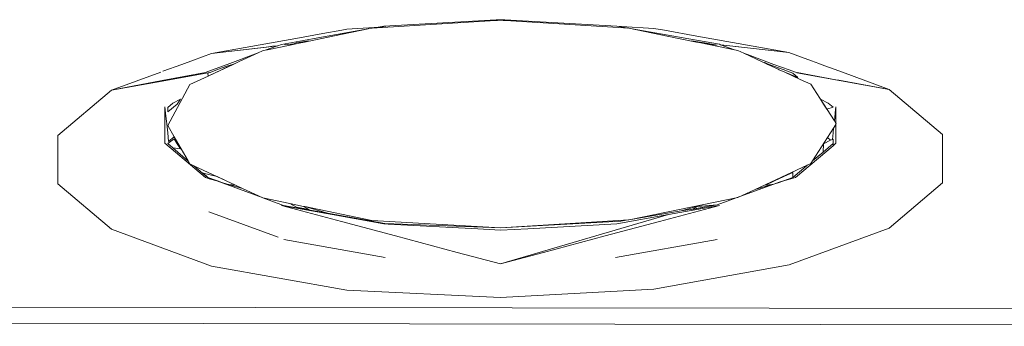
# Model space of a CAD drawing. Header units: millimetres. Extents: x -16331 to -10174, y -4135 to -3584.
# Tile 75 of 256: x -10358.6527 to -10358.5548, y -4015.1138 to -4015.0833. Entities that reach past the tile are written whole.
import ezdxf

# ---------------------------------------------------------------- set-up
doc = ezdxf.new("R2010")
doc.units = ezdxf.units.MM
doc.layers.add('DI-Elementos externos em vista', color=9, linetype='Continuous', lineweight=5)
doc.layers.add('IFC-IfcBuildingElementProxy-Contorno', color=250, linetype='Continuous', lineweight=5)

msp = doc.modelspace()

# ---------------------------------------------------------------- linework, layer by layer
at = {"layer": 'DI-Elementos externos em vista'}
for p, q in [((-10358.605317, -4015.083355), (-10358.616477, -4015.083963)), ((-10358.604895, -4015.083332), (-10358.605317, -4015.083355)), ((-10358.605177, -4015.083398), (-10358.604961, -4015.083359)), ((-10358.60483, -4015.083336), (-10358.604895, -4015.083332)), ((-10358.604895, -4015.083347), (-10358.604775, -4015.083369)), ((-10358.604759, -4015.083363), (-10358.604895, -4015.083347)), ((-10358.604759, -4015.083339), (-10358.60483, -4015.083336)), ((-10358.604775, -4015.083369), (-10358.604608, -4015.083399)), ((-10358.604473, -4015.083355), (-10358.604759, -4015.083339)), ((-10358.59332, -4015.083961), (-10358.604473, -4015.083355)), ((-10358.618026, -4015.084239), (-10358.623042, -4015.085133)), ((-10358.618026, -4015.084239), (-10358.62217, -4015.085101)), ((-10358.620488, -4015.084338), (-10358.620659, -4015.084368)), ((-10358.620164, -4015.08428), (-10358.620488, -4015.084338)), ((-10358.61743, -4015.084115), (-10358.620164, -4015.08428)), ((-10358.617673, -4015.084165), (-10358.618026, -4015.084239)), ((-10358.605369, -4015.08341), (-10358.617673, -4015.084165)), ((-10358.617279, -4015.084105), (-10358.617583, -4015.08416)), ((-10358.617279, -4015.084105), (-10358.61743, -4015.084115)), ((-10358.616863, -4015.084031), (-10358.617279, -4015.084105)), ((-10358.617202, -4015.084101), (-10358.617279, -4015.084105)), ((-10358.616275, -4015.084045), (-10358.617202, -4015.084101)), ((-10358.616477, -4015.083963), (-10358.616863, -4015.084031)), ((-10358.605177, -4015.083398), (-10358.605369, -4015.08341)), ((-10358.604895, -4015.083381), (-10358.605177, -4015.083398)), ((-10358.604608, -4015.083399), (-10358.604895, -4015.083381)), ((-10358.604394, -4015.083412), (-10358.604608, -4015.083399)), ((-10358.592139, -4015.084163), (-10358.604394, -4015.083412)), ((-10358.593086, -4015.084003), (-10358.59332, -4015.083961)), ((-10358.592216, -4015.084158), (-10358.593086, -4015.084003)), ((-10358.592852, -4015.084016), (-10358.593086, -4015.084003)), ((-10358.589639, -4015.084192), (-10358.592852, -4015.084016)), ((-10358.587352, -4015.085149), (-10358.592139, -4015.084163)), ((-10358.586738, -4015.085134), (-10358.591813, -4015.08423)), ((-10358.58858, -4015.084381), (-10358.589639, -4015.084192)), ((-10358.62487, -4015.085119), (-10358.633601, -4015.086675)), ((-10358.622544, -4015.084704), (-10358.62487, -4015.085119)), ((-10358.623042, -4015.085133), (-10358.624468, -4015.085386)), ((-10358.62217, -4015.085101), (-10358.624374, -4015.085559)), ((-10358.620659, -4015.084368), (-10358.622544, -4015.084704)), ((-10358.585377, -4015.084952), (-10358.58858, -4015.084381)), ((-10358.58541, -4015.085548), (-10358.587352, -4015.085149)), ((-10358.583135, -4015.085776), (-10358.586738, -4015.085134)), ((-10358.576218, -4015.086583), (-10358.585377, -4015.084952)), ((-10358.628152, -4015.086043), (-10358.633601, -4015.086675)), ((-10358.633601, -4015.086675), (-10358.628176, -4015.086047)), ((-10358.627036, -4015.085916), (-10358.628275, -4015.086371)), ((-10358.628176, -4015.086047), (-10358.627036, -4015.085916)), ((-10358.627559, -4015.085974), (-10358.628152, -4015.086043)), ((-10358.625781, -4015.085852), (-10358.628047, -4015.086324)), ((-10358.627029, -4015.085913), (-10358.627559, -4015.085974)), ((-10358.62666, -4015.085777), (-10358.627029, -4015.085913)), ((-10358.624468, -4015.085386), (-10358.62666, -4015.085777)), ((-10358.625429, -4015.085727), (-10358.62634, -4015.085833)), ((-10358.624896, -4015.085668), (-10358.625781, -4015.085852)), ((-10358.625439, -4015.085731), (-10358.625781, -4015.085852)), ((-10358.625186, -4015.085641), (-10358.625429, -4015.085727)), ((-10358.623923, -4015.085415), (-10358.625186, -4015.085641)), ((-10358.624374, -4015.085559), (-10358.624896, -4015.085668)), ((-10358.624374, -4015.085559), (-10358.623923, -4015.085415)), ((-10358.584655, -4015.085631), (-10358.585872, -4015.085413)), ((-10358.585872, -4015.085413), (-10358.585529, -4015.085524)), ((-10358.584987, -4015.085636), (-10358.58541, -4015.085548)), ((-10358.581642, -4015.086324), (-10358.584987, -4015.085636)), ((-10358.584987, -4015.085636), (-10358.58335, -4015.085865)), ((-10358.58462, -4015.085637), (-10358.584655, -4015.085631)), ((-10358.58461, -4015.085639), (-10358.58462, -4015.085637)), ((-10358.58335, -4015.085865), (-10358.58461, -4015.085639)), ((-10358.583029, -4015.085815), (-10358.583135, -4015.085776)), ((-10358.582722, -4015.085849), (-10358.583029, -4015.085815)), ((-10358.581642, -4015.086324), (-10358.583022, -4015.085817)), ((-10358.583022, -4015.085817), (-10358.582694, -4015.085854)), ((-10358.582406, -4015.085885), (-10358.582722, -4015.085849)), ((-10358.582694, -4015.085854), (-10358.576218, -4015.086583)), ((-10358.582083, -4015.085921), (-10358.582406, -4015.085885)), ((-10358.576218, -4015.086583), (-10358.582083, -4015.085921)), ((-10358.633601, -4015.086675), (-10358.635392, -4015.087333)), ((-10358.628986, -4015.086632), (-10358.632067, -4015.087766)), ((-10358.628986, -4015.086632), (-10358.630847, -4015.087491)), ((-10358.628538, -4015.086426), (-10358.628986, -4015.086632)), ((-10358.628275, -4015.086371), (-10358.628538, -4015.086426)), ((-10358.628047, -4015.086324), (-10358.628275, -4015.086371)), ((-10358.581301, -4015.086395), (-10358.581642, -4015.086324)), ((-10358.580713, -4015.086666), (-10358.581301, -4015.086395)), ((-10358.58009, -4015.086895), (-10358.580713, -4015.086666)), ((-10358.578865, -4015.087518), (-10358.580713, -4015.086666)), ((-10358.577722, -4015.087766), (-10358.58009, -4015.086895)), ((-10358.574971, -4015.087042), (-10358.576218, -4015.086583)), ((-10358.573978, -4015.087407), (-10358.574971, -4015.087042)), ((-10358.636568, -4015.087766), (-10358.638437, -4015.088453)), ((-10358.635392, -4015.087333), (-10358.636568, -4015.087766)), ((-10358.632067, -4015.087766), (-10358.633983, -4015.08847)), ((-10358.632075, -4015.087943), (-10358.633015, -4015.088289)), ((-10358.631443, -4015.087766), (-10358.632804, -4015.088394)), ((-10358.632802, -4015.088393), (-10358.632149, -4015.088092)), ((-10358.632149, -4015.088092), (-10358.631519, -4015.087801)), ((-10358.631527, -4015.087766), (-10358.632075, -4015.087943)), ((-10358.631248, -4015.087675), (-10358.631527, -4015.087766)), ((-10358.631519, -4015.087801), (-10358.631443, -4015.087766)), ((-10358.631443, -4015.087766), (-10358.631248, -4015.087675)), ((-10358.631245, -4015.087675), (-10358.631443, -4015.087766)), ((-10358.630847, -4015.087491), (-10358.631245, -4015.087675)), ((-10358.57833, -4015.087766), (-10358.578865, -4015.087518)), ((-10358.578193, -4015.087766), (-10358.578657, -4015.087595)), ((-10358.578657, -4015.087595), (-10358.578308, -4015.087766)), ((-10358.577939, -4015.087946), (-10358.57833, -4015.087766)), ((-10358.578308, -4015.087766), (-10358.577939, -4015.087946)), ((-10358.577717, -4015.08794), (-10358.578193, -4015.087766)), ((-10358.577294, -4015.088243), (-10358.577939, -4015.087946)), ((-10358.576211, -4015.088321), (-10358.577722, -4015.087766)), ((-10358.57678, -4015.088286), (-10358.577717, -4015.08794)), ((-10358.577182, -4015.088295), (-10358.577294, -4015.088243)), ((-10358.573264, -4015.087669), (-10358.573978, -4015.087407)), ((-10358.573002, -4015.087766), (-10358.573264, -4015.087669)), ((-10358.57091, -4015.088534), (-10358.573002, -4015.087766)), ((-10358.638639, -4015.088527), (-10358.643567, -4015.09034)), ((-10358.634221, -4015.088558), (-10358.638521, -4015.089378)), ((-10358.638516, -4015.089427), (-10358.634715, -4015.088739)), ((-10358.633955, -4015.088925), (-10358.635762, -4015.089758)), ((-10358.634715, -4015.088739), (-10358.63432, -4015.088668)), ((-10358.63432, -4015.088668), (-10358.633782, -4015.088571)), ((-10358.633983, -4015.08847), (-10358.634221, -4015.088558)), ((-10358.633746, -4015.088564), (-10358.633972, -4015.088649)), ((-10358.633972, -4015.088649), (-10358.633955, -4015.088925)), ((-10358.632804, -4015.088394), (-10358.633955, -4015.088925)), ((-10358.633955, -4015.088925), (-10358.633052, -4015.088509)), ((-10358.633015, -4015.088289), (-10358.633746, -4015.088564)), ((-10358.633052, -4015.088509), (-10358.632802, -4015.088393)), ((-10358.57664, -4015.088545), (-10358.577182, -4015.088295)), ((-10358.576357, -4015.088442), (-10358.57678, -4015.088286)), ((-10358.57664, -4015.088545), (-10358.575339, -4015.089057)), ((-10358.57511, -4015.089251), (-10358.57664, -4015.088545)), ((-10358.575842, -4015.088632), (-10358.576357, -4015.088442)), ((-10358.575574, -4015.088555), (-10358.576211, -4015.088321)), ((-10358.575339, -4015.089057), (-10358.575842, -4015.088632)), ((-10358.574721, -4015.08871), (-10358.575574, -4015.088555)), ((-10358.575432, -4015.088608), (-10358.566255, -4015.090246)), ((-10358.571552, -4015.089285), (-10358.574721, -4015.08871)), ((-10358.566255, -4015.090246), (-10358.57091, -4015.088534)), ((-10358.638521, -4015.089378), (-10358.643567, -4015.09034)), ((-10358.643567, -4015.09034), (-10358.638516, -4015.089427)), ((-10358.635762, -4015.089758), (-10358.636491, -4015.09111)), ((-10358.574058, -4015.089736), (-10358.57511, -4015.089251)), ((-10358.573156, -4015.091133), (-10358.574058, -4015.089736)), ((-10358.571267, -4015.089337), (-10358.571552, -4015.089285)), ((-10358.566255, -4015.090246), (-10358.571267, -4015.089337)), ((-10358.643567, -4015.09034), (-10358.64887, -4015.094835)), ((-10358.636491, -4015.09111), (-10358.637959, -4015.09383)), ((-10358.571703, -4015.093383), (-10358.573156, -4015.091133)), ((-10358.560955, -4015.09474), (-10358.566255, -4015.090246)), ((-10358.63824, -4015.095597), (-10358.638242, -4015.091968)), ((-10358.638242, -4015.091968), (-10358.63824, -4015.091994)), ((-10358.63824, -4015.091994), (-10358.638213, -4015.092243)), ((-10358.637459, -4015.091606), (-10358.637962, -4015.092031)), ((-10358.637962, -4015.092481), (-10358.637019, -4015.091722)), ((-10358.637962, -4015.092031), (-10358.637962, -4015.092481)), ((-10358.636704, -4015.091231), (-10358.637459, -4015.091606)), ((-10358.637019, -4015.091722), (-10358.636704, -4015.091231)), ((-10358.573091, -4015.091225), (-10358.572774, -4015.091715)), ((-10358.572332, -4015.091604), (-10358.573091, -4015.091225)), ((-10358.572774, -4015.091715), (-10358.572459, -4015.092207)), ((-10358.572459, -4015.092207), (-10358.571831, -4015.092028)), ((-10358.571831, -4015.092028), (-10358.572332, -4015.091604)), ((-10358.57158, -4015.092241), (-10358.57155, -4015.091966)), ((-10358.57155, -4015.091966), (-10358.571549, -4015.093621)), ((-10358.638213, -4015.092243), (-10358.638169, -4015.092648)), ((-10358.638169, -4015.092648), (-10358.638089, -4015.09339)), ((-10358.571703, -4015.093383), (-10358.57158, -4015.092241)), ((-10358.638089, -4015.09339), (-10358.638061, -4015.093655)), ((-10358.638061, -4015.093655), (-10358.638028, -4015.093958)), ((-10358.638028, -4015.093958), (-10358.637962, -4015.094576)), ((-10358.637959, -4015.09383), (-10358.637306, -4015.09496)), ((-10358.572388, -4015.095041), (-10358.571787, -4015.094108)), ((-10358.571829, -4015.09455), (-10358.57178, -4015.094096)), ((-10358.571787, -4015.094108), (-10358.57178, -4015.094096)), ((-10358.57178, -4015.094096), (-10358.571549, -4015.093738)), ((-10358.571549, -4015.093621), (-10358.571703, -4015.093383)), ((-10358.571511, -4015.093679), (-10358.571549, -4015.093621)), ((-10358.571549, -4015.093621), (-10358.571549, -4015.093738)), ((-10358.571549, -4015.093738), (-10358.571511, -4015.093679)), ((-10358.571549, -4015.093738), (-10358.571548, -4015.095595)), ((-10358.64887, -4015.094835), (-10358.64887, -4015.099624)), ((-10358.637962, -4015.094576), (-10358.637869, -4015.095437)), ((-10358.637869, -4015.095437), (-10358.637306, -4015.09496)), ((-10358.637306, -4015.09496), (-10358.635921, -4015.097357)), ((-10358.573863, -4015.097332), (-10358.572388, -4015.095041)), ((-10358.572388, -4015.095041), (-10358.572076, -4015.095305)), ((-10358.5719, -4015.095214), (-10358.571829, -4015.09455)), ((-10358.560955, -4015.099522), (-10358.560955, -4015.09474)), ((-10358.634216, -4015.099008), (-10358.63824, -4015.095597)), ((-10358.637332, -4015.095173), (-10358.637959, -4015.09563)), ((-10358.635948, -4015.097335), (-10358.637959, -4015.09563)), ((-10358.637959, -4015.09563), (-10358.637459, -4015.09605)), ((-10358.637459, -4015.09605), (-10358.636699, -4015.096164)), ((-10358.637014, -4015.095669), (-10358.637332, -4015.095173)), ((-10358.636699, -4015.096164), (-10358.637014, -4015.095669)), ((-10358.571835, -4015.095838), (-10358.575569, -4015.099005)), ((-10358.571829, -4015.095627), (-10358.572832, -4015.096468)), ((-10358.572771, -4015.095662), (-10358.572832, -4015.096467)), ((-10358.572832, -4015.096467), (-10358.572329, -4015.096047)), ((-10358.572076, -4015.095305), (-10358.572771, -4015.095662)), ((-10358.572329, -4015.096047), (-10358.571829, -4015.095627)), ((-10358.5719, -4015.095214), (-10358.572076, -4015.095305)), ((-10358.571829, -4015.095177), (-10358.5719, -4015.095214)), ((-10358.571548, -4015.095595), (-10358.571835, -4015.095838)), ((-10358.571835, -4015.095838), (-10358.571829, -4015.095627)), ((-10358.571829, -4015.095514), (-10358.571829, -4015.095177)), ((-10358.571829, -4015.095627), (-10358.571829, -4015.095514)), ((-10358.572832, -4015.096468), (-10358.573863, -4015.097332)), ((-10358.635921, -4015.097357), (-10358.635948, -4015.097335)), ((-10358.635921, -4015.097357), (-10358.635752, -4015.09765)), ((-10358.635752, -4015.09765), (-10358.635361, -4015.097832)), ((-10358.634509, -4015.098554), (-10358.635361, -4015.097832)), ((-10358.635361, -4015.097832), (-10358.631234, -4015.099755)), ((-10358.579572, -4015.100174), (-10358.574407, -4015.097787)), ((-10358.574499, -4015.097865), (-10358.575838, -4015.098987)), ((-10358.574407, -4015.097787), (-10358.574499, -4015.097865)), ((-10358.574407, -4015.097787), (-10358.57405, -4015.097623)), ((-10358.57405, -4015.097623), (-10358.573863, -4015.097332)), ((-10358.63397, -4015.099012), (-10358.634509, -4015.098554)), ((-10358.634448, -4015.098569), (-10358.63397, -4015.099012)), ((-10358.633042, -4015.098913), (-10358.634448, -4015.098569)), ((-10358.633847, -4015.099116), (-10358.634216, -4015.099008)), ((-10358.63397, -4015.099012), (-10358.63301, -4015.09933)), ((-10358.633068, -4015.099343), (-10358.63397, -4015.099012)), ((-10358.632139, -4015.099334), (-10358.633042, -4015.098913)), ((-10358.576736, -4015.098907), (-10358.577639, -4015.099329)), ((-10358.575838, -4015.098987), (-10358.577185, -4015.099477)), ((-10358.575569, -4015.099005), (-10358.577176, -4015.099474)), ((-10358.576775, -4015.099329), (-10358.575838, -4015.098987)), ((-10358.575833, -4015.098486), (-10358.576736, -4015.098907)), ((-10358.575838, -4015.098987), (-10358.575833, -4015.098486)), ((-10358.64887, -4015.099624), (-10358.643565, -4015.10412)), ((-10358.633068, -4015.099343), (-10358.633847, -4015.099116)), ((-10358.632598, -4015.09948), (-10358.633068, -4015.099343)), ((-10358.628567, -4015.100998), (-10358.633068, -4015.099343)), ((-10358.63301, -4015.09933), (-10358.632598, -4015.09948)), ((-10358.632598, -4015.09948), (-10358.63207, -4015.099672)), ((-10358.631233, -4015.099755), (-10358.632139, -4015.099334)), ((-10358.63207, -4015.099672), (-10358.631874, -4015.099691)), ((-10358.63052, -4015.100087), (-10358.631874, -4015.099691)), ((-10358.631874, -4015.099691), (-10358.631233, -4015.099755)), ((-10358.631234, -4015.099755), (-10358.630526, -4015.100085)), ((-10358.577715, -4015.09967), (-10358.580723, -4015.100765)), ((-10358.57791, -4015.099689), (-10358.579255, -4015.100081)), ((-10358.577639, -4015.099329), (-10358.578543, -4015.099749)), ((-10358.578543, -4015.099749), (-10358.57791, -4015.099689)), ((-10358.57791, -4015.099689), (-10358.577713, -4015.09967)), ((-10358.577185, -4015.099477), (-10358.577715, -4015.09967)), ((-10358.577713, -4015.09967), (-10358.577176, -4015.099474)), ((-10358.577176, -4015.099474), (-10358.576775, -4015.099329)), ((-10358.566253, -4015.104016), (-10358.560955, -4015.099522)), ((-10358.630526, -4015.100085), (-10358.628523, -4015.101018)), ((-10358.584693, -4015.101669), (-10358.581287, -4015.100966)), ((-10358.580723, -4015.100765), (-10358.583342, -4015.101718)), ((-10358.581287, -4015.100966), (-10358.579572, -4015.100174)), ((-10358.579255, -4015.100081), (-10358.579572, -4015.100174)), ((-10358.628523, -4015.101018), (-10358.62581, -4015.101584)), ((-10358.626472, -4015.101768), (-10358.628496, -4015.101024)), ((-10358.621622, -4015.102684), (-10358.626655, -4015.101787)), ((-10358.626655, -4015.101787), (-10358.620689, -4015.103372)), ((-10358.622083, -4015.102549), (-10358.626472, -4015.101768)), ((-10358.625811, -4015.101583), (-10358.625178, -4015.101941)), ((-10358.624456, -4015.101866), (-10358.625811, -4015.101583)), ((-10358.62581, -4015.101584), (-10358.624455, -4015.101866)), ((-10358.625178, -4015.101941), (-10358.623916, -4015.102163)), ((-10358.623916, -4015.102163), (-10358.624456, -4015.101866)), ((-10358.624455, -4015.101866), (-10358.624348, -4015.101888)), ((-10358.622644, -4015.102385), (-10358.62435, -4015.101888)), ((-10358.624348, -4015.101888), (-10358.617678, -4015.103278)), ((-10358.591927, -4015.103161), (-10358.584693, -4015.101669)), ((-10358.589097, -4015.103371), (-10358.583128, -4015.101786)), ((-10358.583128, -4015.101786), (-10358.588174, -4015.102685)), ((-10358.585366, -4015.101865), (-10358.586923, -4015.10232)), ((-10358.585867, -4015.102161), (-10358.584605, -4015.101939)), ((-10358.583342, -4015.101718), (-10358.585817, -4015.102134)), ((-10358.585315, -4015.101862), (-10358.585817, -4015.102134)), ((-10358.58527, -4015.101837), (-10358.585366, -4015.101865)), ((-10358.583342, -4015.101718), (-10358.585315, -4015.101862)), ((-10358.584693, -4015.101669), (-10358.58527, -4015.101837)), ((-10358.584605, -4015.101939), (-10358.583342, -4015.101718)), ((-10358.633889, -4015.102397), (-10358.626981, -4015.104936)), ((-10358.622083, -4015.102549), (-10358.622644, -4015.102385)), ((-10358.616372, -4015.103566), (-10358.622083, -4015.102549)), ((-10358.61647, -4015.103601), (-10358.621622, -4015.102684)), ((-10358.588174, -4015.102685), (-10358.604895, -4015.107566)), ((-10358.588174, -4015.102685), (-10358.593313, -4015.103601)), ((-10358.586923, -4015.10232), (-10358.591927, -4015.103161)), ((-10358.585817, -4015.102134), (-10358.586923, -4015.10232)), ((-10358.585817, -4015.102134), (-10358.585867, -4015.102161)), ((-10358.620689, -4015.103372), (-10358.615317, -4015.104798)), ((-10358.617678, -4015.103278), (-10358.604895, -4015.103985)), ((-10358.616046, -4015.103625), (-10358.61647, -4015.103601)), ((-10358.604895, -4015.103985), (-10358.616372, -4015.103566)), ((-10358.60715, -4015.104108), (-10358.616046, -4015.103625)), ((-10358.604895, -4015.103985), (-10358.592117, -4015.1032)), ((-10358.592922, -4015.103328), (-10358.604895, -4015.103985)), ((-10358.593313, -4015.103601), (-10358.602186, -4015.104084)), ((-10358.594471, -4015.104798), (-10358.589097, -4015.103371)), ((-10358.592185, -4015.103204), (-10358.592922, -4015.103328)), ((-10358.592117, -4015.1032), (-10358.591927, -4015.103161)), ((-10358.643565, -4015.10412), (-10358.633601, -4015.107785)), ((-10358.615317, -4015.104798), (-10358.609182, -4015.106428)), ((-10358.604895, -4015.104231), (-10358.60715, -4015.104108)), ((-10358.602186, -4015.104084), (-10358.604895, -4015.104231)), ((-10358.600605, -4015.106427), (-10358.594471, -4015.104798)), ((-10358.576214, -4015.107679), (-10358.566253, -4015.104016)), ((-10358.626409, -4015.105147), (-10358.616343, -4015.106939)), ((-10358.593445, -4015.106939), (-10358.583369, -4015.105143)), ((-10358.609182, -4015.106428), (-10358.604895, -4015.107566)), ((-10358.604895, -4015.107566), (-10358.600605, -4015.106427)), ((-10358.633601, -4015.107785), (-10358.620164, -4015.110179)), ((-10358.589634, -4015.11007), (-10358.576214, -4015.107679)), ((-10358.620164, -4015.110179), (-10358.604895, -4015.110901)), ((-10358.604895, -4015.110901), (-10358.589634, -4015.11007)), ((-10358.456113, -4015.112122), (-10358.717988, -4015.111784)), ((-10358.456267, -4015.113768), (-10358.792083, -4015.113266))]:
    msp.add_line(p, q, dxfattribs=at)
at = {"layer": 'IFC-IfcBuildingElementProxy-Contorno', "lineweight": 5}
for p, q in [((-10358.605317, -4015.083355), (-10358.616477, -4015.083963)), ((-10358.604895, -4015.083332), (-10358.605317, -4015.083355)), ((-10358.605177, -4015.083398), (-10358.604961, -4015.083359)), ((-10358.60483, -4015.083336), (-10358.604895, -4015.083332)), ((-10358.604895, -4015.083347), (-10358.604775, -4015.083369)), ((-10358.604759, -4015.083363), (-10358.604895, -4015.083347)), ((-10358.604759, -4015.083339), (-10358.60483, -4015.083336)), ((-10358.604775, -4015.083369), (-10358.604608, -4015.083399)), ((-10358.604473, -4015.083355), (-10358.604759, -4015.083339)), ((-10358.59332, -4015.083961), (-10358.604473, -4015.083355)), ((-10358.618026, -4015.084239), (-10358.623042, -4015.085133)), ((-10358.618026, -4015.084239), (-10358.62217, -4015.085101)), ((-10358.620488, -4015.084338), (-10358.620659, -4015.084368)), ((-10358.620164, -4015.08428), (-10358.620488, -4015.084338)), ((-10358.61743, -4015.084115), (-10358.620164, -4015.08428)), ((-10358.617673, -4015.084165), (-10358.618026, -4015.084239)), ((-10358.605369, -4015.08341), (-10358.617673, -4015.084165)), ((-10358.617279, -4015.084105), (-10358.617583, -4015.08416)), ((-10358.617279, -4015.084105), (-10358.61743, -4015.084115)), ((-10358.616863, -4015.084031), (-10358.617279, -4015.084105)), ((-10358.617202, -4015.084101), (-10358.617279, -4015.084105)), ((-10358.616275, -4015.084045), (-10358.617202, -4015.084101)), ((-10358.616477, -4015.083963), (-10358.616863, -4015.084031)), ((-10358.605177, -4015.083398), (-10358.605369, -4015.08341)), ((-10358.604895, -4015.083381), (-10358.605177, -4015.083398)), ((-10358.604608, -4015.083399), (-10358.604895, -4015.083381)), ((-10358.604394, -4015.083412), (-10358.604608, -4015.083399)), ((-10358.592139, -4015.084163), (-10358.604394, -4015.083412)), ((-10358.593086, -4015.084003), (-10358.59332, -4015.083961)), ((-10358.592216, -4015.084158), (-10358.593086, -4015.084003)), ((-10358.592852, -4015.084016), (-10358.593086, -4015.084003)), ((-10358.589639, -4015.084192), (-10358.592852, -4015.084016)), ((-10358.587352, -4015.085149), (-10358.592139, -4015.084163)), ((-10358.586738, -4015.085134), (-10358.591813, -4015.08423)), ((-10358.58858, -4015.084381), (-10358.589639, -4015.084192)), ((-10358.62487, -4015.085119), (-10358.633601, -4015.086675)), ((-10358.622544, -4015.084704), (-10358.62487, -4015.085119)), ((-10358.623042, -4015.085133), (-10358.624468, -4015.085386)), ((-10358.62217, -4015.085101), (-10358.624374, -4015.085559)), ((-10358.620659, -4015.084368), (-10358.622544, -4015.084704)), ((-10358.585377, -4015.084952), (-10358.58858, -4015.084381)), ((-10358.58541, -4015.085548), (-10358.587352, -4015.085149)), ((-10358.583135, -4015.085776), (-10358.586738, -4015.085134)), ((-10358.576218, -4015.086583), (-10358.585377, -4015.084952)), ((-10358.628152, -4015.086043), (-10358.633601, -4015.086675)), ((-10358.633601, -4015.086675), (-10358.628176, -4015.086047)), ((-10358.627036, -4015.085916), (-10358.628275, -4015.086371)), ((-10358.628176, -4015.086047), (-10358.627036, -4015.085916)), ((-10358.627559, -4015.085974), (-10358.628152, -4015.086043)), ((-10358.625781, -4015.085852), (-10358.628047, -4015.086324)), ((-10358.627029, -4015.085913), (-10358.627559, -4015.085974)), ((-10358.62666, -4015.085777), (-10358.627029, -4015.085913)), ((-10358.624468, -4015.085386), (-10358.62666, -4015.085777)), ((-10358.625429, -4015.085727), (-10358.62634, -4015.085833)), ((-10358.624896, -4015.085668), (-10358.625781, -4015.085852)), ((-10358.625439, -4015.085731), (-10358.625781, -4015.085852)), ((-10358.625186, -4015.085641), (-10358.625429, -4015.085727)), ((-10358.623923, -4015.085415), (-10358.625186, -4015.085641)), ((-10358.624374, -4015.085559), (-10358.624896, -4015.085668)), ((-10358.624374, -4015.085559), (-10358.623923, -4015.085415)), ((-10358.584655, -4015.085631), (-10358.585872, -4015.085413)), ((-10358.585872, -4015.085413), (-10358.585529, -4015.085524)), ((-10358.584987, -4015.085636), (-10358.58541, -4015.085548)), ((-10358.581642, -4015.086324), (-10358.584987, -4015.085636)), ((-10358.584987, -4015.085636), (-10358.58335, -4015.085865)), ((-10358.58462, -4015.085637), (-10358.584655, -4015.085631)), ((-10358.58461, -4015.085639), (-10358.58462, -4015.085637)), ((-10358.58335, -4015.085865), (-10358.58461, -4015.085639)), ((-10358.583029, -4015.085815), (-10358.583135, -4015.085776)), ((-10358.582722, -4015.085849), (-10358.583029, -4015.085815)), ((-10358.581642, -4015.086324), (-10358.583022, -4015.085817)), ((-10358.583022, -4015.085817), (-10358.582694, -4015.085854)), ((-10358.582406, -4015.085885), (-10358.582722, -4015.085849)), ((-10358.582694, -4015.085854), (-10358.576218, -4015.086583)), ((-10358.582083, -4015.085921), (-10358.582406, -4015.085885)), ((-10358.576218, -4015.086583), (-10358.582083, -4015.085921)), ((-10358.633601, -4015.086675), (-10358.635392, -4015.087333)), ((-10358.628986, -4015.086632), (-10358.632067, -4015.087766)), ((-10358.628986, -4015.086632), (-10358.630847, -4015.087491)), ((-10358.628538, -4015.086426), (-10358.628986, -4015.086632)), ((-10358.628275, -4015.086371), (-10358.628538, -4015.086426)), ((-10358.628047, -4015.086324), (-10358.628275, -4015.086371)), ((-10358.581301, -4015.086395), (-10358.581642, -4015.086324)), ((-10358.580713, -4015.086666), (-10358.581301, -4015.086395)), ((-10358.58009, -4015.086895), (-10358.580713, -4015.086666)), ((-10358.578865, -4015.087518), (-10358.580713, -4015.086666)), ((-10358.577722, -4015.087766), (-10358.58009, -4015.086895)), ((-10358.574971, -4015.087042), (-10358.576218, -4015.086583)), ((-10358.573978, -4015.087407), (-10358.574971, -4015.087042)), ((-10358.636568, -4015.087766), (-10358.638437, -4015.088453)), ((-10358.635392, -4015.087333), (-10358.636568, -4015.087766)), ((-10358.632067, -4015.087766), (-10358.633983, -4015.08847)), ((-10358.632075, -4015.087943), (-10358.633015, -4015.088289)), ((-10358.631443, -4015.087766), (-10358.632804, -4015.088394)), ((-10358.632802, -4015.088393), (-10358.632149, -4015.088092)), ((-10358.632149, -4015.088092), (-10358.631519, -4015.087801)), ((-10358.631527, -4015.087766), (-10358.632075, -4015.087943)), ((-10358.631248, -4015.087675), (-10358.631527, -4015.087766)), ((-10358.631519, -4015.087801), (-10358.631443, -4015.087766)), ((-10358.631443, -4015.087766), (-10358.631248, -4015.087675)), ((-10358.631245, -4015.087675), (-10358.631443, -4015.087766)), ((-10358.630847, -4015.087491), (-10358.631245, -4015.087675)), ((-10358.57833, -4015.087766), (-10358.578865, -4015.087518)), ((-10358.578193, -4015.087766), (-10358.578657, -4015.087595)), ((-10358.578657, -4015.087595), (-10358.578308, -4015.087766)), ((-10358.577939, -4015.087946), (-10358.57833, -4015.087766)), ((-10358.578308, -4015.087766), (-10358.577939, -4015.087946)), ((-10358.577717, -4015.08794), (-10358.578193, -4015.087766)), ((-10358.577294, -4015.088243), (-10358.577939, -4015.087946)), ((-10358.576211, -4015.088321), (-10358.577722, -4015.087766)), ((-10358.57678, -4015.088286), (-10358.577717, -4015.08794)), ((-10358.577182, -4015.088295), (-10358.577294, -4015.088243)), ((-10358.573264, -4015.087669), (-10358.573978, -4015.087407)), ((-10358.573002, -4015.087766), (-10358.573264, -4015.087669)), ((-10358.57091, -4015.088534), (-10358.573002, -4015.087766)), ((-10358.638639, -4015.088527), (-10358.643567, -4015.09034)), ((-10358.634221, -4015.088558), (-10358.638521, -4015.089378)), ((-10358.638516, -4015.089427), (-10358.634715, -4015.088739)), ((-10358.633955, -4015.088925), (-10358.635762, -4015.089758)), ((-10358.634715, -4015.088739), (-10358.63432, -4015.088668)), ((-10358.63432, -4015.088668), (-10358.633782, -4015.088571)), ((-10358.633983, -4015.08847), (-10358.634221, -4015.088558)), ((-10358.633746, -4015.088564), (-10358.633972, -4015.088649)), ((-10358.633972, -4015.088649), (-10358.633955, -4015.088925)), ((-10358.632804, -4015.088394), (-10358.633955, -4015.088925)), ((-10358.633955, -4015.088925), (-10358.633052, -4015.088509)), ((-10358.633015, -4015.088289), (-10358.633746, -4015.088564)), ((-10358.633052, -4015.088509), (-10358.632802, -4015.088393)), ((-10358.57664, -4015.088545), (-10358.577182, -4015.088295)), ((-10358.576357, -4015.088442), (-10358.57678, -4015.088286)), ((-10358.57664, -4015.088545), (-10358.575339, -4015.089057)), ((-10358.57511, -4015.089251), (-10358.57664, -4015.088545)), ((-10358.575842, -4015.088632), (-10358.576357, -4015.088442)), ((-10358.575574, -4015.088555), (-10358.576211, -4015.088321)), ((-10358.575339, -4015.089057), (-10358.575842, -4015.088632)), ((-10358.574721, -4015.08871), (-10358.575574, -4015.088555)), ((-10358.575432, -4015.088608), (-10358.566255, -4015.090246)), ((-10358.571552, -4015.089285), (-10358.574721, -4015.08871)), ((-10358.566255, -4015.090246), (-10358.57091, -4015.088534)), ((-10358.638521, -4015.089378), (-10358.643567, -4015.09034)), ((-10358.643567, -4015.09034), (-10358.638516, -4015.089427)), ((-10358.635762, -4015.089758), (-10358.636491, -4015.09111)), ((-10358.574058, -4015.089736), (-10358.57511, -4015.089251)), ((-10358.573156, -4015.091133), (-10358.574058, -4015.089736)), ((-10358.571267, -4015.089337), (-10358.571552, -4015.089285)), ((-10358.566255, -4015.090246), (-10358.571267, -4015.089337)), ((-10358.643567, -4015.09034), (-10358.64887, -4015.094835)), ((-10358.636491, -4015.09111), (-10358.637959, -4015.09383)), ((-10358.571703, -4015.093383), (-10358.573156, -4015.091133)), ((-10358.560955, -4015.09474), (-10358.566255, -4015.090246)), ((-10358.63824, -4015.095597), (-10358.638242, -4015.091968)), ((-10358.638242, -4015.091968), (-10358.63824, -4015.091994)), ((-10358.63824, -4015.091994), (-10358.638213, -4015.092243)), ((-10358.637459, -4015.091606), (-10358.637962, -4015.092031)), ((-10358.637962, -4015.092481), (-10358.637019, -4015.091722)), ((-10358.637962, -4015.092031), (-10358.637962, -4015.092481)), ((-10358.636704, -4015.091231), (-10358.637459, -4015.091606)), ((-10358.637019, -4015.091722), (-10358.636704, -4015.091231)), ((-10358.573091, -4015.091225), (-10358.572774, -4015.091715)), ((-10358.572332, -4015.091604), (-10358.573091, -4015.091225)), ((-10358.572774, -4015.091715), (-10358.572459, -4015.092207)), ((-10358.572459, -4015.092207), (-10358.571831, -4015.092028)), ((-10358.571831, -4015.092028), (-10358.572332, -4015.091604)), ((-10358.57158, -4015.092241), (-10358.57155, -4015.091966)), ((-10358.57155, -4015.091966), (-10358.571549, -4015.093621)), ((-10358.638213, -4015.092243), (-10358.638169, -4015.092648)), ((-10358.638169, -4015.092648), (-10358.638089, -4015.09339)), ((-10358.571703, -4015.093383), (-10358.57158, -4015.092241)), ((-10358.638089, -4015.09339), (-10358.638061, -4015.093655)), ((-10358.638061, -4015.093655), (-10358.638028, -4015.093958)), ((-10358.638028, -4015.093958), (-10358.637962, -4015.094576)), ((-10358.637959, -4015.09383), (-10358.637306, -4015.09496)), ((-10358.572388, -4015.095041), (-10358.571787, -4015.094108)), ((-10358.571829, -4015.09455), (-10358.57178, -4015.094096)), ((-10358.571787, -4015.094108), (-10358.57178, -4015.094096)), ((-10358.57178, -4015.094096), (-10358.571549, -4015.093738)), ((-10358.571549, -4015.093621), (-10358.571703, -4015.093383)), ((-10358.571511, -4015.093679), (-10358.571549, -4015.093621)), ((-10358.571549, -4015.093621), (-10358.571549, -4015.093738)), ((-10358.571549, -4015.093738), (-10358.571511, -4015.093679)), ((-10358.571549, -4015.093738), (-10358.571548, -4015.095595)), ((-10358.64887, -4015.094835), (-10358.64887, -4015.099624)), ((-10358.637962, -4015.094576), (-10358.637869, -4015.095437)), ((-10358.637869, -4015.095437), (-10358.637306, -4015.09496)), ((-10358.637306, -4015.09496), (-10358.635921, -4015.097357)), ((-10358.573863, -4015.097332), (-10358.572388, -4015.095041)), ((-10358.572388, -4015.095041), (-10358.572076, -4015.095305)), ((-10358.5719, -4015.095214), (-10358.571829, -4015.09455)), ((-10358.560955, -4015.099522), (-10358.560955, -4015.09474)), ((-10358.634216, -4015.099008), (-10358.63824, -4015.095597)), ((-10358.637332, -4015.095173), (-10358.637959, -4015.09563)), ((-10358.635948, -4015.097335), (-10358.637959, -4015.09563)), ((-10358.637959, -4015.09563), (-10358.637459, -4015.09605)), ((-10358.637459, -4015.09605), (-10358.636699, -4015.096164)), ((-10358.637014, -4015.095669), (-10358.637332, -4015.095173)), ((-10358.636699, -4015.096164), (-10358.637014, -4015.095669)), ((-10358.571835, -4015.095838), (-10358.575569, -4015.099005)), ((-10358.571829, -4015.095627), (-10358.572832, -4015.096468)), ((-10358.572771, -4015.095662), (-10358.572832, -4015.096467)), ((-10358.572832, -4015.096467), (-10358.572329, -4015.096047)), ((-10358.572076, -4015.095305), (-10358.572771, -4015.095662)), ((-10358.572329, -4015.096047), (-10358.571829, -4015.095627)), ((-10358.5719, -4015.095214), (-10358.572076, -4015.095305)), ((-10358.571829, -4015.095177), (-10358.5719, -4015.095214)), ((-10358.571548, -4015.095595), (-10358.571835, -4015.095838)), ((-10358.571835, -4015.095838), (-10358.571829, -4015.095627)), ((-10358.571829, -4015.095514), (-10358.571829, -4015.095177)), ((-10358.571829, -4015.095627), (-10358.571829, -4015.095514)), ((-10358.572832, -4015.096468), (-10358.573863, -4015.097332)), ((-10358.635921, -4015.097357), (-10358.635948, -4015.097335)), ((-10358.635921, -4015.097357), (-10358.635752, -4015.09765)), ((-10358.635752, -4015.09765), (-10358.635361, -4015.097832)), ((-10358.634509, -4015.098554), (-10358.635361, -4015.097832)), ((-10358.635361, -4015.097832), (-10358.631234, -4015.099755)), ((-10358.579572, -4015.100174), (-10358.574407, -4015.097787)), ((-10358.574499, -4015.097865), (-10358.575838, -4015.098987)), ((-10358.574407, -4015.097787), (-10358.574499, -4015.097865)), ((-10358.574407, -4015.097787), (-10358.57405, -4015.097623)), ((-10358.57405, -4015.097623), (-10358.573863, -4015.097332)), ((-10358.63397, -4015.099012), (-10358.634509, -4015.098554)), ((-10358.634448, -4015.098569), (-10358.63397, -4015.099012)), ((-10358.633042, -4015.098913), (-10358.634448, -4015.098569)), ((-10358.633847, -4015.099116), (-10358.634216, -4015.099008)), ((-10358.63397, -4015.099012), (-10358.63301, -4015.09933)), ((-10358.633068, -4015.099343), (-10358.63397, -4015.099012)), ((-10358.632139, -4015.099334), (-10358.633042, -4015.098913)), ((-10358.576736, -4015.098907), (-10358.577639, -4015.099329)), ((-10358.575838, -4015.098987), (-10358.577185, -4015.099477)), ((-10358.575569, -4015.099005), (-10358.577176, -4015.099474)), ((-10358.576775, -4015.099329), (-10358.575838, -4015.098987)), ((-10358.575833, -4015.098486), (-10358.576736, -4015.098907)), ((-10358.575838, -4015.098987), (-10358.575833, -4015.098486)), ((-10358.64887, -4015.099624), (-10358.643565, -4015.10412)), ((-10358.633068, -4015.099343), (-10358.633847, -4015.099116)), ((-10358.632598, -4015.09948), (-10358.633068, -4015.099343)), ((-10358.628567, -4015.100998), (-10358.633068, -4015.099343)), ((-10358.63301, -4015.09933), (-10358.632598, -4015.09948)), ((-10358.632598, -4015.09948), (-10358.63207, -4015.099672)), ((-10358.631233, -4015.099755), (-10358.632139, -4015.099334)), ((-10358.63207, -4015.099672), (-10358.631874, -4015.099691)), ((-10358.63052, -4015.100087), (-10358.631874, -4015.099691)), ((-10358.631874, -4015.099691), (-10358.631233, -4015.099755)), ((-10358.631234, -4015.099755), (-10358.630526, -4015.100085)), ((-10358.577715, -4015.09967), (-10358.580723, -4015.100765)), ((-10358.57791, -4015.099689), (-10358.579255, -4015.100081)), ((-10358.577639, -4015.099329), (-10358.578543, -4015.099749)), ((-10358.578543, -4015.099749), (-10358.57791, -4015.099689)), ((-10358.57791, -4015.099689), (-10358.577713, -4015.09967)), ((-10358.577185, -4015.099477), (-10358.577715, -4015.09967)), ((-10358.577713, -4015.09967), (-10358.577176, -4015.099474)), ((-10358.577176, -4015.099474), (-10358.576775, -4015.099329)), ((-10358.566253, -4015.104016), (-10358.560955, -4015.099522)), ((-10358.630526, -4015.100085), (-10358.628523, -4015.101018)), ((-10358.584693, -4015.101669), (-10358.581287, -4015.100966)), ((-10358.580723, -4015.100765), (-10358.583342, -4015.101718)), ((-10358.581287, -4015.100966), (-10358.579572, -4015.100174)), ((-10358.579255, -4015.100081), (-10358.579572, -4015.100174)), ((-10358.628523, -4015.101018), (-10358.62581, -4015.101584)), ((-10358.626472, -4015.101768), (-10358.628496, -4015.101024)), ((-10358.621622, -4015.102684), (-10358.626655, -4015.101787)), ((-10358.626655, -4015.101787), (-10358.620689, -4015.103372)), ((-10358.622083, -4015.102549), (-10358.626472, -4015.101768)), ((-10358.625811, -4015.101583), (-10358.625178, -4015.101941)), ((-10358.624456, -4015.101866), (-10358.625811, -4015.101583)), ((-10358.62581, -4015.101584), (-10358.624455, -4015.101866)), ((-10358.625178, -4015.101941), (-10358.623916, -4015.102163)), ((-10358.623916, -4015.102163), (-10358.624456, -4015.101866)), ((-10358.624455, -4015.101866), (-10358.624348, -4015.101888)), ((-10358.622644, -4015.102385), (-10358.62435, -4015.101888)), ((-10358.624348, -4015.101888), (-10358.617678, -4015.103278)), ((-10358.591927, -4015.103161), (-10358.584693, -4015.101669)), ((-10358.589097, -4015.103371), (-10358.583128, -4015.101786)), ((-10358.583128, -4015.101786), (-10358.588174, -4015.102685)), ((-10358.585366, -4015.101865), (-10358.586923, -4015.10232)), ((-10358.585867, -4015.102161), (-10358.584605, -4015.101939)), ((-10358.583342, -4015.101718), (-10358.585817, -4015.102134)), ((-10358.585315, -4015.101862), (-10358.585817, -4015.102134)), ((-10358.58527, -4015.101837), (-10358.585366, -4015.101865)), ((-10358.583342, -4015.101718), (-10358.585315, -4015.101862)), ((-10358.584693, -4015.101669), (-10358.58527, -4015.101837)), ((-10358.584605, -4015.101939), (-10358.583342, -4015.101718)), ((-10358.633889, -4015.102397), (-10358.626981, -4015.104936)), ((-10358.622083, -4015.102549), (-10358.622644, -4015.102385)), ((-10358.616372, -4015.103566), (-10358.622083, -4015.102549)), ((-10358.61647, -4015.103601), (-10358.621622, -4015.102684)), ((-10358.588174, -4015.102685), (-10358.604895, -4015.107566)), ((-10358.588174, -4015.102685), (-10358.593313, -4015.103601)), ((-10358.586923, -4015.10232), (-10358.591927, -4015.103161)), ((-10358.585817, -4015.102134), (-10358.586923, -4015.10232)), ((-10358.585817, -4015.102134), (-10358.585867, -4015.102161)), ((-10358.620689, -4015.103372), (-10358.615317, -4015.104798)), ((-10358.617678, -4015.103278), (-10358.604895, -4015.103985)), ((-10358.616046, -4015.103625), (-10358.61647, -4015.103601)), ((-10358.604895, -4015.103985), (-10358.616372, -4015.103566)), ((-10358.60715, -4015.104108), (-10358.616046, -4015.103625)), ((-10358.604895, -4015.103985), (-10358.592117, -4015.1032)), ((-10358.592922, -4015.103328), (-10358.604895, -4015.103985)), ((-10358.593313, -4015.103601), (-10358.602186, -4015.104084)), ((-10358.594471, -4015.104798), (-10358.589097, -4015.103371)), ((-10358.592185, -4015.103204), (-10358.592922, -4015.103328)), ((-10358.592117, -4015.1032), (-10358.591927, -4015.103161)), ((-10358.643565, -4015.10412), (-10358.633601, -4015.107785)), ((-10358.615317, -4015.104798), (-10358.609182, -4015.106428)), ((-10358.604895, -4015.104231), (-10358.60715, -4015.104108)), ((-10358.602186, -4015.104084), (-10358.604895, -4015.104231)), ((-10358.600605, -4015.106427), (-10358.594471, -4015.104798)), ((-10358.576214, -4015.107679), (-10358.566253, -4015.104016)), ((-10358.626409, -4015.105147), (-10358.616343, -4015.106939)), ((-10358.593445, -4015.106939), (-10358.583369, -4015.105143)), ((-10358.609182, -4015.106428), (-10358.604895, -4015.107566)), ((-10358.604895, -4015.107566), (-10358.600605, -4015.106427)), ((-10358.633601, -4015.107785), (-10358.620164, -4015.110179)), ((-10358.589634, -4015.11007), (-10358.576214, -4015.107679)), ((-10358.620164, -4015.110179), (-10358.604895, -4015.110901)), ((-10358.604895, -4015.110901), (-10358.589634, -4015.11007)), ((-10358.456113, -4015.112122), (-10358.717988, -4015.111784)), ((-10358.456267, -4015.113768), (-10358.792083, -4015.113266))]:
    msp.add_line(p, q, dxfattribs=at)

doc.saveas('drawing.dxf')
